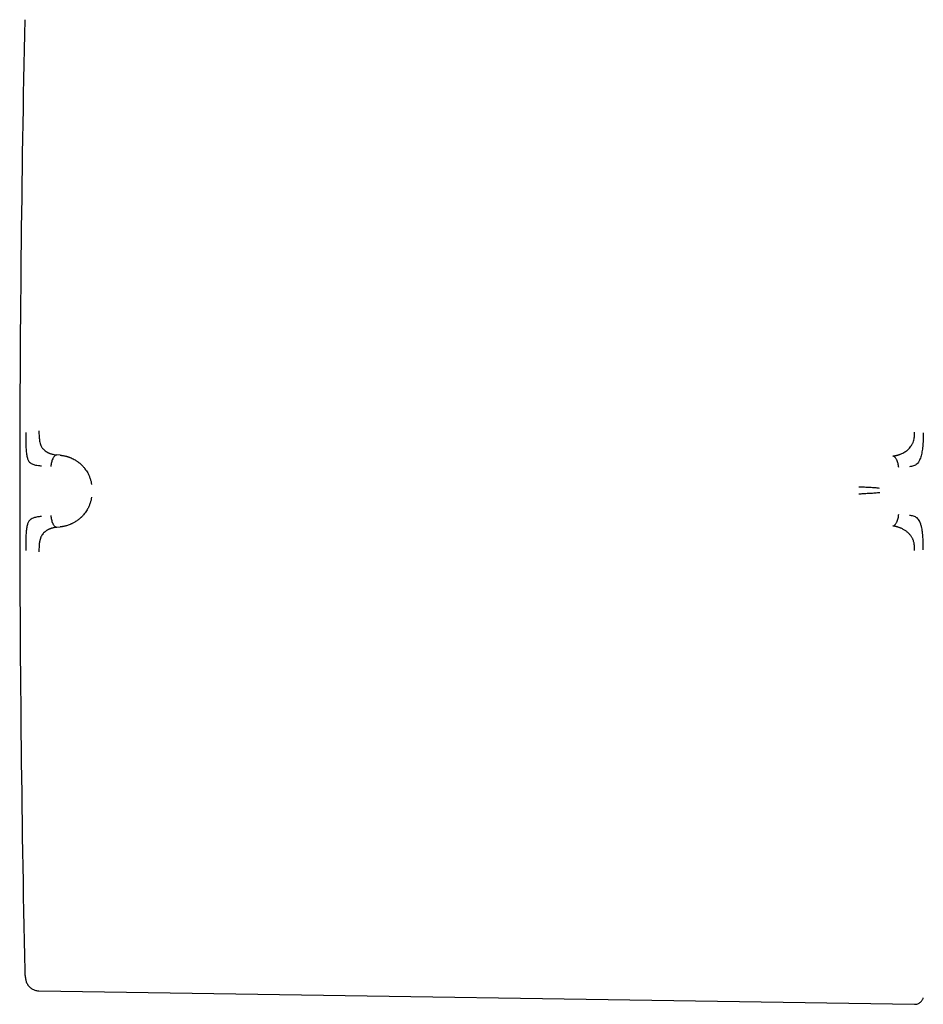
# Model space of a CAD drawing. Header units: millimetres. Extents: x 8 to 964, y 12 to 423.
# Tile 1 of 16: x 317 to 358, y 173 to 217. Entities that reach past the tile are written whole.
import ezdxf

# ---------------------------------------------------------------- set-up
doc = ezdxf.new("R2010")
doc.units = ezdxf.units.MM

msp = doc.modelspace()

# ---------------------------------------------------------------- linework, layer by layer
at = {"color": 7, "linetype": 'Continuous', "lineweight": 30}
for p, q in [((319.028, 197.052), (318.876, 197.064)), ((318.876, 193.833), (319.028, 193.848)), ((318.081, 173.13), (357.18, 172.528))]:
    msp.add_line(p, q, dxfattribs=at)
msp.add_arc((1317.223, 195.268), 1000, 178.783129, 181.216871, dxfattribs=at)
for points, knots in [([(317.49, 198.073), (317.49, 197.975), (317.49, 197.784), (317.496, 197.511), (317.508, 197.261), (317.532, 197.05), (317.572, 196.887), (317.629, 196.773), (317.7, 196.708), (317.792, 196.65), (317.907, 196.612), (318.041, 196.593), (318.13, 196.585), (318.171, 196.581), (318.184, 196.58), (318.189, 196.58), (318.19, 196.58)], [0, 0, 0, 0, 0.117772, 0.228252, 0.33124, 0.427014, 0.515099, 0.595624, 0.669421, 0.735797, 0.846044, 0.926768, 0.978141, 0.992758, 0.997301, 1, 1, 1, 1]), ([(318.081, 198.137), (318.081, 198.093), (318.082, 198.007), (318.087, 197.909), (318.092, 197.84), (318.097, 197.798), (318.102, 197.757), (318.107, 197.719), (318.118, 197.657), (318.137, 197.576), (318.167, 197.493), (318.199, 197.428), (318.229, 197.379), (318.272, 197.327), (318.329, 197.272), (318.382, 197.232), (318.419, 197.208), (318.436, 197.198), (318.453, 197.188), (318.47, 197.179), (318.488, 197.17), (318.506, 197.161), (318.525, 197.152), (318.55, 197.141), (318.587, 197.127), (318.64, 197.109), (318.706, 197.091), (318.786, 197.074), (318.844, 197.068), (318.876, 197.064)], [0, 0, 0, 0, 0.0690247, 0.1342258, 0.1590465, 0.1830776, 0.2062872, 0.2286502, 0.2501486, 0.3164009, 0.3798905, 0.4208089, 0.4607008, 0.4995163, 0.5630825, 0.6314843, 0.6455033, 0.6597134, 0.6741146, 0.6887069, 0.7034903, 0.7184644, 0.7336289, 0.7489831, 0.7801056, 0.8209638, 0.8714063, 0.9311992, 1, 1, 1, 1]), ([(356.201, 197.018), (356.201, 197.018), (356.204, 197.018), (356.212, 197.019), (356.23, 197.021), (356.257, 197.024), (356.291, 197.029), (356.33, 197.036), (356.371, 197.044), (356.406, 197.053), (356.434, 197.061), (356.451, 197.066), (356.47, 197.072), (356.489, 197.078), (356.509, 197.085), (356.53, 197.093), (356.579, 197.112), (356.654, 197.145), (356.727, 197.186), (356.772, 197.215), (356.794, 197.23), (356.815, 197.245), (356.835, 197.261), (356.854, 197.276), (356.895, 197.31), (356.951, 197.365), (357.011, 197.44), (357.055, 197.508), (357.087, 197.567), (357.118, 197.638), (357.145, 197.726), (357.164, 197.822), (357.174, 197.913), (357.179, 197.998), (357.18, 198.057), (357.18, 198.088)], [0, 0, 0, 0, 0.000491, 0.004709, 0.016801, 0.036349, 0.063449, 0.08868, 0.118244, 0.1522, 0.164633, 0.177573, 0.191021, 0.204979, 0.21945, 0.234434, 0.249933, 0.328151, 0.400024, 0.417785, 0.435101, 0.45197, 0.468393, 0.484369, 0.499899, 0.569641, 0.634729, 0.675595, 0.714547, 0.751696, 0.809478, 0.868786, 0.909647, 0.953487, 1, 1, 1, 1]), ([(357.566, 198.053), (357.565, 197.961), (357.563, 197.779), (357.548, 197.513), (357.521, 197.26), (357.472, 197.024), (357.411, 196.852), (357.354, 196.734), (357.273, 196.641), (357.137, 196.568), (357.01, 196.547), (356.945, 196.537)], [0, 0, 0, 0, 0.12498, 0.249974, 0.375129, 0.4995, 0.626711, 0.691987, 0.75435, 0.875912, 1, 1, 1, 1]), ([(318.876, 197.064), (318.867, 197.063), (318.849, 197.06), (318.823, 197.049), (318.798, 197.033), (318.772, 197.009), (318.745, 196.977), (318.719, 196.935), (318.69, 196.88), (318.663, 196.809), (318.638, 196.724), (318.621, 196.636), (318.615, 196.576), (318.612, 196.547)], [0, 0, 0, 0, 0.056102, 0.111466, 0.167115, 0.223804, 0.301772, 0.382941, 0.467258, 0.598521, 0.73327, 0.868258, 1, 1, 1, 1]), ([(319.028, 197.052), (319.028, 197.052), (319.029, 197.052), (319.031, 197.052), (319.041, 197.051), (319.062, 197.049), (319.098, 197.045), (319.14, 197.039), (319.189, 197.031), (319.242, 197.021), (319.286, 197.01), (319.321, 197), (319.344, 196.994), (319.368, 196.986), (319.392, 196.979), (319.417, 196.97), (319.444, 196.96), (319.493, 196.942), (319.564, 196.911), (319.651, 196.867), (319.722, 196.826), (319.778, 196.789), (319.812, 196.765), (319.833, 196.749), (319.844, 196.742), (319.854, 196.734), (319.864, 196.726), (319.874, 196.718), (319.912, 196.688), (319.975, 196.632), (320.059, 196.546), (320.134, 196.454), (320.2, 196.36), (320.263, 196.254), (320.32, 196.137), (320.37, 196.008), (320.408, 195.879), (320.424, 195.791), (320.431, 195.749)], [0, 0, 0, 0, 0.000168, 0.001366, 0.004585, 0.016602, 0.036108, 0.063195, 0.088438, 0.118038, 0.152065, 0.164532, 0.177513, 0.191011, 0.205027, 0.219565, 0.234628, 0.250218, 0.305811, 0.357356, 0.404738, 0.433682, 0.460748, 0.467525, 0.474171, 0.480686, 0.487071, 0.493324, 0.499446, 0.559752, 0.617506, 0.67268, 0.725262, 0.775261, 0.835907, 0.893476, 0.948104, 1, 1, 1, 1]), ([(356.47, 196.497), (356.467, 196.526), (356.462, 196.587), (356.443, 196.676), (356.418, 196.761), (356.39, 196.832), (356.361, 196.888), (356.334, 196.93), (356.306, 196.963), (356.28, 196.986), (356.255, 197.003), (356.228, 197.014), (356.21, 197.017), (356.201, 197.018)], [0, 0, 0, 0, 0.131484, 0.266121, 0.400553, 0.531629, 0.615931, 0.697185, 0.775341, 0.832225, 0.888102, 0.943696, 1, 1, 1, 1]), ([(355.617, 195.573), (355.584, 195.577), (355.517, 195.584), (355.409, 195.593), (355.297, 195.601), (355.182, 195.608), (355.064, 195.614), (354.956, 195.618), (354.86, 195.621), (354.777, 195.622), (354.722, 195.623), (354.694, 195.623)], [0, 0, 0, 0, 0.134294, 0.265155, 0.392768, 0.517462, 0.639734, 0.760272, 0.840123, 0.919913, 1, 1, 1, 1]), ([(355.621, 195.379), (355.587, 195.374), (355.52, 195.365), (355.411, 195.356), (355.299, 195.349), (355.184, 195.343), (355.065, 195.338), (354.957, 195.332), (354.861, 195.325), (354.778, 195.317), (354.722, 195.311), (354.695, 195.307)], [0, 0, 0, 0, 0.134312, 0.265358, 0.393232, 0.518137, 0.640457, 0.760826, 0.840474, 0.920048, 1, 1, 1, 1]), ([(320.431, 195.173), (320.424, 195.131), (320.408, 195.044), (320.37, 194.915), (320.32, 194.786), (320.263, 194.669), (320.203, 194.566), (320.141, 194.475), (320.065, 194.378), (320.002, 194.311), (319.958, 194.268), (319.943, 194.255), (319.929, 194.242), (319.914, 194.229), (319.899, 194.216), (319.87, 194.191), (319.823, 194.155), (319.756, 194.107), (319.69, 194.066), (319.627, 194.03), (319.584, 194.008), (319.556, 193.994), (319.542, 193.988), (319.528, 193.982), (319.514, 193.975), (319.499, 193.969), (319.485, 193.963), (319.448, 193.947), (319.39, 193.926), (319.316, 193.902), (319.25, 193.885), (319.193, 193.872), (319.141, 193.863), (319.097, 193.856), (319.062, 193.851), (319.041, 193.849), (319.032, 193.848), (319.029, 193.848), (319.028, 193.848), (319.028, 193.848), (319.028, 193.848)], [0, 0, 0, 0, 0.051373, 0.105665, 0.163102, 0.223827, 0.27137, 0.320803, 0.372124, 0.442732, 0.452222, 0.461768, 0.471368, 0.481024, 0.490735, 0.500501, 0.537698, 0.579265, 0.625137, 0.657731, 0.692132, 0.7001, 0.708157, 0.716302, 0.724536, 0.732857, 0.741265, 0.74976, 0.79759, 0.84013, 0.877473, 0.909711, 0.93693, 0.964012, 0.983495, 0.995471, 0.998664, 0.999564, 0.99984, 1, 1, 1, 1]), ([(356.201, 193.889), (356.21, 193.89), (356.228, 193.893), (356.255, 193.905), (356.28, 193.922), (356.306, 193.946), (356.334, 193.979), (356.361, 194.021), (356.391, 194.077), (356.419, 194.148), (356.444, 194.234), (356.463, 194.323), (356.468, 194.384), (356.471, 194.414)], [0, 0, 0, 0, 0.056304, 0.111898, 0.167775, 0.224659, 0.302815, 0.38407, 0.468372, 0.599448, 0.73388, 0.868517, 1, 1, 1, 1]), ([(318.19, 194.315), (318.186, 194.314), (318.166, 194.312), (318.122, 194.307), (318.052, 194.3), (317.964, 194.287), (317.868, 194.264), (317.778, 194.228), (317.699, 194.175), (317.628, 194.107), (317.571, 193.99), (317.531, 193.825), (317.508, 193.612), (317.496, 193.361), (317.49, 193.088), (317.49, 192.898), (317.49, 192.799)], [0, 0, 0, 0, 0.007539, 0.032602, 0.07418, 0.124929, 0.188679, 0.265565, 0.331914, 0.405634, 0.486045, 0.573984, 0.669568, 0.772326, 0.882537, 1, 1, 1, 1]), ([(318.612, 194.354), (318.615, 194.325), (318.621, 194.265), (318.638, 194.177), (318.663, 194.091), (318.69, 194.021), (318.719, 193.965), (318.745, 193.923), (318.772, 193.89), (318.798, 193.866), (318.823, 193.849), (318.849, 193.838), (318.867, 193.835), (318.876, 193.833)], [0, 0, 0, 0, 0.1317423, 0.26673, 0.4014789, 0.532742, 0.617059, 0.6982277, 0.7761965, 0.8328847, 0.8885344, 0.9438976, 1, 1, 1, 1]), ([(357.566, 192.832), (357.565, 192.925), (357.564, 193.111), (357.554, 193.322), (357.545, 193.453), (357.539, 193.519), (357.532, 193.591), (357.519, 193.69), (357.501, 193.788), (357.481, 193.875), (357.461, 193.946), (357.441, 194.006), (357.422, 194.054), (357.397, 194.112), (357.36, 194.182), (357.275, 194.27), (357.137, 194.337), (357.01, 194.356), (356.945, 194.366)], [0, 0, 0, 0, 0.125554, 0.251039, 0.290001, 0.310057, 0.344618, 0.393554, 0.456767, 0.493798, 0.534579, 0.576341, 0.60187, 0.627562, 0.693703, 0.759502, 0.875658, 1, 1, 1, 1]), ([(318.876, 193.833), (318.846, 193.83), (318.791, 193.823), (318.716, 193.806), (318.664, 193.792), (318.632, 193.782), (318.616, 193.776), (318.602, 193.771), (318.588, 193.766), (318.576, 193.761), (318.564, 193.757), (318.554, 193.752), (318.518, 193.737), (318.461, 193.709), (318.387, 193.662), (318.322, 193.61), (318.263, 193.551), (318.212, 193.483), (318.18, 193.421), (318.16, 193.371), (318.149, 193.34), (318.139, 193.307), (318.13, 193.273), (318.121, 193.237), (318.11, 193.182), (318.098, 193.103), (318.088, 192.994), (318.082, 192.873), (318.081, 192.787), (318.081, 192.743)], [0, 0, 0, 0, 0.0644833, 0.1211457, 0.1696994, 0.182428, 0.1944306, 0.2057035, 0.2162437, 0.2260485, 0.2351155, 0.2434428, 0.2510285, 0.3192547, 0.3835496, 0.4439315, 0.5004845, 0.5590825, 0.6200486, 0.6409286, 0.6621029, 0.6835806, 0.7053684, 0.7274698, 0.7498855, 0.805219, 0.8657566, 0.930963, 1, 1, 1, 1]), ([(357.18, 192.802), (357.18, 192.833), (357.18, 192.893), (357.175, 192.98), (357.166, 193.061), (357.153, 193.136), (357.136, 193.205), (357.116, 193.262), (357.094, 193.313), (357.069, 193.359), (357.039, 193.408), (357.007, 193.455), (356.973, 193.499), (356.94, 193.538), (356.907, 193.573), (356.871, 193.607), (356.829, 193.641), (356.782, 193.676), (356.73, 193.71), (356.674, 193.743), (356.614, 193.773), (356.561, 193.797), (356.514, 193.815), (356.473, 193.83), (356.438, 193.841), (356.412, 193.848), (356.396, 193.853), (356.38, 193.857), (356.363, 193.861), (356.346, 193.865), (356.328, 193.869), (356.309, 193.873), (356.284, 193.878), (356.255, 193.882), (356.228, 193.886), (356.211, 193.888), (356.204, 193.888), (356.202, 193.889), (356.201, 193.889), (356.201, 193.889), (356.201, 193.889), (356.201, 193.889), (356.201, 193.889)], [0, 0, 0, 0, 0.046698, 0.091618, 0.134505, 0.175194, 0.213614, 0.249779, 0.276951, 0.307118, 0.340349, 0.376695, 0.409342, 0.4408, 0.471044, 0.500021, 0.535936, 0.574169, 0.614719, 0.657569, 0.702695, 0.750057, 0.775296, 0.805099, 0.8394, 0.850353, 0.861686, 0.873397, 0.885483, 0.89794, 0.910765, 0.923954, 0.937503, 0.96472, 0.984149, 0.995887, 0.998893, 0.999683, 0.9999, 0.999964, 0.999986, 1, 1, 1, 1]), ([(317.448, 174.03), (317.451, 173.968), (317.457, 173.843), (317.473, 173.709), (317.488, 173.639), (317.49, 173.63)], [0, 0, 0, 0, 0.463577, 0.93264, 1, 1, 1, 1]), ([(317.49, 173.63), (317.494, 173.608), (317.504, 173.561), (317.531, 173.492), (317.568, 173.421), (317.614, 173.355), (317.67, 173.295), (317.732, 173.244), (317.799, 173.202), (317.868, 173.17), (317.939, 173.148), (318.01, 173.134), (318.058, 173.131), (318.081, 173.13)], [0, 0, 0, 0, 0.07965, 0.171374, 0.265818, 0.362284, 0.459973, 0.558024, 0.65002, 0.740836, 0.82981, 0.916359, 1, 1, 1, 1]), ([(357.18, 172.528), (357.203, 172.528), (357.25, 172.53), (357.321, 172.549), (357.388, 172.58), (357.445, 172.621), (357.489, 172.667), (357.523, 172.713), (357.55, 172.763), (357.561, 172.798), (357.567, 172.815)], [0, 0, 0, 0, 0.133984, 0.273843, 0.417517, 0.562572, 0.675895, 0.787266, 0.895597, 1, 1, 1, 1])]:
    msp.add_open_spline(points, degree=3, knots=knots, dxfattribs=at)

doc.saveas('drawing.dxf')
